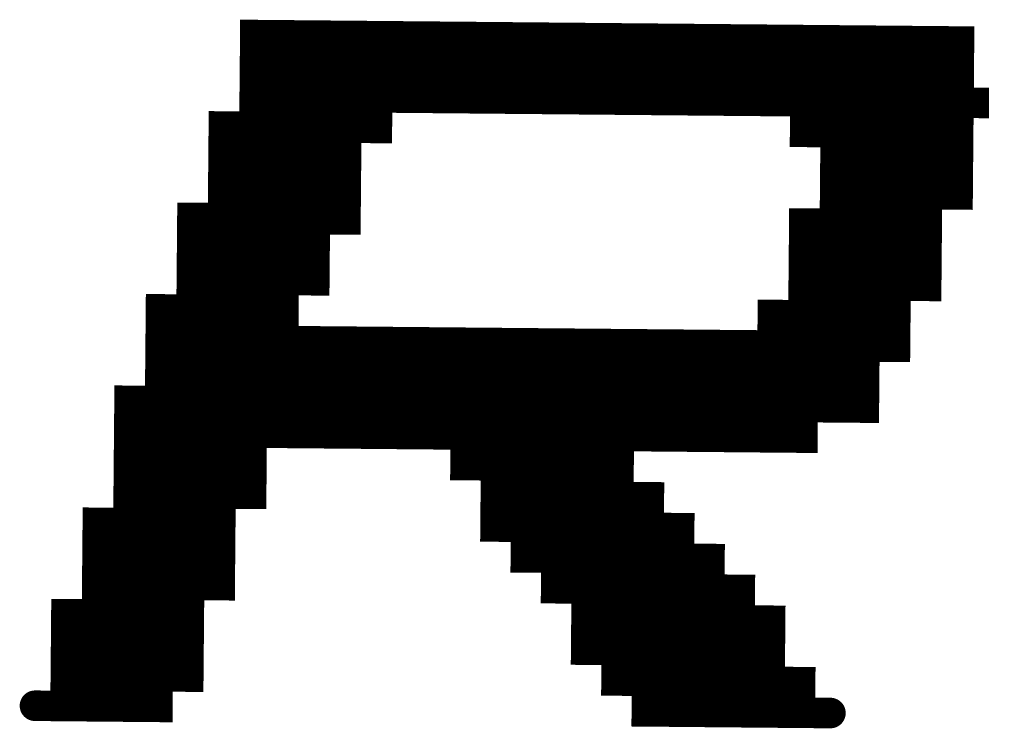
# Model space of a CAD drawing. Extents: x 63 to 129, y -4 to 99.
# Tile 26 of 69: x 75.227 to 76.044, y 7.397 to 7.986. Entities that reach past the tile are written whole.
import ezdxf

# ---------------------------------------------------------------- set-up
doc = ezdxf.new("R2010")
doc.units = 0
doc.layers.get('0').update_dxf_attribs({"linetype": 'CONTINUOUS'})
doc.layers.add('2D_LINE_29', color=112, linetype='CONTINUOUS')

# ---------------------------------------------------------------- blocks, each defined once
blk = doc.blocks.new('SMOOTH_0$0254')
at = {"const_width": 0.0127}
blk.add_lwpolyline([(-0.00635, 0, 1), (0.00635, 0, 1)], format="xyb", close=True, dxfattribs=at)
blk = doc.blocks.new('DRAWING_669')
at = {"layer": '2D_LINE_29', "const_width": 0.0254}
blk.add_lwpolyline([(0, 0), (-0.0254, -0.00023), (-0.0508, -0.00047), (-0.0762, -0.0007), (-0.1016, -0.00093), (-0.12699, -0.00116), (-0.15239, -0.0014), (-0.17779, -0.00163), (-0.20319, -0.00186), (-0.22859, -0.0021), (-0.25399, -0.00233), (-0.27939, -0.00256), (-0.30479, -0.0028), (-0.33019, -0.00303), (-0.35558, -0.00326), (-0.38098, -0.0035), (-0.40638, -0.00373), (-0.43178, -0.00396), (-0.45718, -0.00419), (-0.48258, -0.00443), (-0.50798, -0.00466), (-0.53338, -0.00489), (-0.55878, -0.00513), (-0.58418, -0.00536)], dxfattribs=at)
at = {"layer": '2D_LINE_29'}
for p in [(-0.0254, -0.00023), (0, 0)]:
    blk.add_blockref('SMOOTH_0$0254', p, dxfattribs=at)
blk = doc.blocks.new('DRAWING_674')
at = {"layer": '2D_LINE_29', "const_width": 0.0254}
blk.add_lwpolyline([(0, 0), (-0.00023, 0.0254), (-0.00047, 0.0508)], dxfattribs=at)
at = {"layer": '2D_LINE_29'}
for p in [(-0.00023, 0.0254), (0, 0)]:
    blk.add_blockref('SMOOTH_0$0254', p, dxfattribs=at)
blk = doc.blocks.new('DRAWING_675')
at = {"layer": '2D_LINE_29', "const_width": 0.0254}
blk.add_lwpolyline([(0, 0), (-0.00023, 0.0254), (-0.00047, 0.0508)], dxfattribs=at)
at = {"layer": '2D_LINE_29'}
for p in [(-0.00023, 0.0254), (0, 0)]:
    blk.add_blockref('SMOOTH_0$0254', p, dxfattribs=at)
blk = doc.blocks.new('DRAWING_676')
at = {"layer": '2D_LINE_29', "const_width": 0.0254}
blk.add_lwpolyline([(0, 0), (-0.00023, 0.0254), (-0.00047, 0.0508)], dxfattribs=at)
at = {"layer": '2D_LINE_29'}
for p in [(-0.00023, 0.0254), (0, 0)]:
    blk.add_blockref('SMOOTH_0$0254', p, dxfattribs=at)
blk = doc.blocks.new('DRAWING_677')
at = {"layer": '2D_LINE_29', "const_width": 0.0254}
blk.add_lwpolyline([(0, 0), (-0.00023, 0.0254), (-0.00047, 0.0508)], dxfattribs=at)
at = {"layer": '2D_LINE_29'}
for p in [(-0.00023, 0.0254), (0, 0)]:
    blk.add_blockref('SMOOTH_0$0254', p, dxfattribs=at)
blk = doc.blocks.new('DRAWING_678')
at = {"layer": '2D_LINE_29', "const_width": 0.0254}
blk.add_lwpolyline([(0, 0), (-0.00023, 0.0254), (-0.00047, 0.0508)], dxfattribs=at)
at = {"layer": '2D_LINE_29'}
for p in [(-0.00023, 0.0254), (0, 0)]:
    blk.add_blockref('SMOOTH_0$0254', p, dxfattribs=at)
blk = doc.blocks.new('DRAWING_679')
at = {"layer": '2D_LINE_29', "const_width": 0.0254}
blk.add_lwpolyline([(0, 0), (-0.00023, 0.0254), (-0.00047, 0.0508)], dxfattribs=at)
at = {"layer": '2D_LINE_29'}
for p in [(-0.00023, 0.0254), (0, 0)]:
    blk.add_blockref('SMOOTH_0$0254', p, dxfattribs=at)
blk = doc.blocks.new('DRAWING_680')
at = {"layer": '2D_LINE_29', "const_width": 0.0254}
blk.add_lwpolyline([(0, 0), (-0.00023, 0.0254), (-0.00047, 0.0508)], dxfattribs=at)
at = {"layer": '2D_LINE_29'}
for p in [(-0.00023, 0.0254), (0, 0)]:
    blk.add_blockref('SMOOTH_0$0254', p, dxfattribs=at)
blk = doc.blocks.new('DRAWING_681')
at = {"layer": '2D_LINE_29', "const_width": 0.0254}
blk.add_lwpolyline([(0, 0), (-0.00023, 0.0254), (-0.00047, 0.0508)], dxfattribs=at)
at = {"layer": '2D_LINE_29'}
for p in [(-0.00023, 0.0254), (0, 0)]:
    blk.add_blockref('SMOOTH_0$0254', p, dxfattribs=at)
blk = doc.blocks.new('DRAWING_682')
at = {"layer": '2D_LINE_29', "const_width": 0.0254}
blk.add_lwpolyline([(0, 0), (-0.00023, 0.0254), (-0.00047, 0.0508)], dxfattribs=at)
at = {"layer": '2D_LINE_29'}
for p in [(-0.00023, 0.0254), (0, 0)]:
    blk.add_blockref('SMOOTH_0$0254', p, dxfattribs=at)
blk = doc.blocks.new('DRAWING_683')
at = {"layer": '2D_LINE_29', "const_width": 0.0254}
blk.add_lwpolyline([(0, 0), (-0.00023, 0.0254), (-0.00047, 0.0508)], dxfattribs=at)
at = {"layer": '2D_LINE_29'}
for p in [(-0.00023, 0.0254), (0, 0)]:
    blk.add_blockref('SMOOTH_0$0254', p, dxfattribs=at)
blk = doc.blocks.new('DRAWING_684')
at = {"layer": '2D_LINE_29', "const_width": 0.0254}
blk.add_lwpolyline([(0, 0), (-0.00023, 0.0254), (-0.00047, 0.0508)], dxfattribs=at)
at = {"layer": '2D_LINE_29'}
for p in [(-0.00023, 0.0254), (0, 0)]:
    blk.add_blockref('SMOOTH_0$0254', p, dxfattribs=at)
blk = doc.blocks.new('DRAWING_685')
at = {"layer": '2D_LINE_29', "const_width": 0.0254}
blk.add_lwpolyline([(0, 0), (-0.00023, 0.0254), (-0.00047, 0.0508)], dxfattribs=at)
at = {"layer": '2D_LINE_29'}
for p in [(-0.00023, 0.0254), (0, 0)]:
    blk.add_blockref('SMOOTH_0$0254', p, dxfattribs=at)
blk = doc.blocks.new('DRAWING_686')
at = {"layer": '2D_LINE_29', "const_width": 0.0254}
blk.add_lwpolyline([(0, 0), (-0.00023, 0.0254), (-0.00047, 0.0508)], dxfattribs=at)
at = {"layer": '2D_LINE_29'}
for p in [(-0.00023, 0.0254), (0, 0)]:
    blk.add_blockref('SMOOTH_0$0254', p, dxfattribs=at)
blk = doc.blocks.new('DRAWING_722')
at = {"layer": '2D_LINE_29', "const_width": 0.0254}
blk.add_lwpolyline([(0, 0), (0.0254, 0.00023), (0.0508, 0.00047), (0.0762, 0.0007), (0.1016, 0.00093), (0.12699, 0.00117), (0.12676, 0.02656), (0.15216, 0.0268), (0.17756, 0.02703), (0.20296, 0.02726), (0.22836, 0.0275), (0.25376, 0.02773), (0.27916, 0.02796), (0.30455, 0.0282), (0.32995, 0.02843), (0.35535, 0.02866), (0.38075, 0.02889), (0.40615, 0.02913), (0.43155, 0.02936), (0.45695, 0.02959), (0.48235, 0.02983), (0.50775, 0.03006), (0.53314, 0.03029), (0.55854, 0.03053), (0.58394, 0.03076)], dxfattribs=at)
at = {"layer": '2D_LINE_29'}
for p in [(0, 0), (0.0254, 0.00023)]:
    blk.add_blockref('SMOOTH_0$0254', p, dxfattribs=at)
blk = doc.blocks.new('DRAWING_758')
at = {"layer": '2D_LINE_29', "const_width": 0.0254}
blk.add_lwpolyline([(0, 0), (-0.0254, -0.00023), (-0.0508, -0.00047), (-0.0762, -0.0007), (-0.1016, -0.00093)], dxfattribs=at)
at = {"layer": '2D_LINE_29'}
for p in [(-0.0254, -0.00023), (0, 0)]:
    blk.add_blockref('SMOOTH_0$0254', p, dxfattribs=at)
blk = doc.blocks.new('DRAWING_759')
at = {"layer": '2D_LINE_29', "const_width": 0.0254}
blk.add_lwpolyline([(0, 0), (-0.0254, -0.00023), (-0.0508, -0.00047), (-0.0762, -0.0007), (-0.1016, -0.00093)], dxfattribs=at)
at = {"layer": '2D_LINE_29'}
for p in [(-0.0254, -0.00023), (0, 0)]:
    blk.add_blockref('SMOOTH_0$0254', p, dxfattribs=at)
blk = doc.blocks.new('DRAWING_770')
at = {"layer": '2D_LINE_29', "const_width": 0.0254}
blk.add_lwpolyline([(0, 0), (-0.0254, -0.00023), (-0.0508, -0.00047), (-0.0762, -0.0007), (-0.1016, -0.00093)], dxfattribs=at)
at = {"layer": '2D_LINE_29'}
for p in [(-0.0254, -0.00023), (0, 0)]:
    blk.add_blockref('SMOOTH_0$0254', p, dxfattribs=at)
blk = doc.blocks.new('DRAWING_771')
at = {"layer": '2D_LINE_29', "const_width": 0.0254}
blk.add_lwpolyline([(0, 0), (-0.0254, -0.00023), (-0.0508, -0.00047), (-0.0762, -0.0007), (-0.1016, -0.00093), (-0.10183, 0.02447), (-0.10206, 0.04987), (-0.10229, 0.07526), (-0.0769, 0.0755), (-0.0515, 0.07573), (-0.0261, 0.07596), (-0.0007, 0.0762), (0.0247, 0.07643), (0.02447, 0.10183), (0.02423, 0.12723)], dxfattribs=at)
at = {"layer": '2D_LINE_29'}
for p in [(-0.0254, -0.00023), (0, 0)]:
    blk.add_blockref('SMOOTH_0$0254', p, dxfattribs=at)
blk = doc.blocks.new('DRAWING_794')
at = {"layer": '2D_LINE_29', "const_width": 0.0254}
blk.add_lwpolyline([(0, 0), (-0.0254, -0.00023), (-0.0508, -0.00047), (-0.0762, -0.0007), (-0.1016, -0.00093)], dxfattribs=at)
at = {"layer": '2D_LINE_29'}
for p in [(-0.0254, -0.00023), (0, 0)]:
    blk.add_blockref('SMOOTH_0$0254', p, dxfattribs=at)
blk = doc.blocks.new('DRAWING_795')
at = {"layer": '2D_LINE_29', "const_width": 0.0254}
blk.add_lwpolyline([(0, 0), (-0.0254, -0.00023), (-0.0508, -0.00047), (-0.0762, -0.0007), (-0.1016, -0.00093)], dxfattribs=at)
at = {"layer": '2D_LINE_29'}
for p in [(-0.0254, -0.00023), (0, 0)]:
    blk.add_blockref('SMOOTH_0$0254', p, dxfattribs=at)
blk = doc.blocks.new('DRAWING_807')
at = {"layer": '2D_LINE_29', "const_width": 0.0254}
blk.add_lwpolyline([(0, 0), (-0.0254, -0.00023), (-0.0508, -0.00047), (-0.0762, -0.0007), (-0.1016, -0.00093), (-0.10183, 0.02447), (-0.10206, 0.04987), (-0.10229, 0.07526), (-0.10253, 0.10066), (-0.10276, 0.12606), (-0.10299, 0.15146), (-0.10323, 0.17686), (-0.10346, 0.20226)], dxfattribs=at)
at = {"layer": '2D_LINE_29'}
for p in [(-0.0254, -0.00023), (0, 0)]:
    blk.add_blockref('SMOOTH_0$0254', p, dxfattribs=at)
blk = doc.blocks.new('DRAWING_808')
at = {"layer": '2D_LINE_29', "const_width": 0.0254}
blk.add_lwpolyline([(0, 0), (-0.0254, -0.00023), (-0.0508, -0.00047), (-0.0762, -0.0007), (-0.1016, -0.00093), (-0.10183, 0.02447), (-0.10206, 0.04987), (-0.10229, 0.07526), (-0.10253, 0.10066), (-0.10276, 0.12606), (-0.10299, 0.15146), (-0.10323, 0.17686), (-0.10346, 0.20226)], dxfattribs=at)
at = {"layer": '2D_LINE_29'}
for p in [(-0.0254, -0.00023), (0, 0)]:
    blk.add_blockref('SMOOTH_0$0254', p, dxfattribs=at)
blk = doc.blocks.new('DRAWING_831')
at = {"layer": '2D_LINE_29', "const_width": 0.0254}
blk.add_lwpolyline([(0, 0), (-0.0254, -0.00023), (-0.0508, -0.00047), (-0.0762, -0.0007), (-0.1016, -0.00093), (-0.50798, -0.00466), (-0.53338, -0.00489), (-0.53361, 0.02051), (-0.55901, 0.02027), (-0.58441, 0.02004), (-0.60981, 0.01981)], dxfattribs=at)
at = {"layer": '2D_LINE_29'}
for p in [(-0.0254, -0.00023), (0, 0)]:
    blk.add_blockref('SMOOTH_0$0254', p, dxfattribs=at)
blk = doc.blocks.new('DRAWING_841')
at = {"layer": '2D_LINE_29', "const_width": 0.0254}
blk.add_lwpolyline([(0, 0), (-0.0254, -0.00023), (-0.0508, -0.00047), (-0.0762, -0.0007), (-0.1016, -0.00093), (-0.12699, -0.00117), (-0.15239, -0.0014), (-0.17779, -0.00163), (-0.20319, -0.00186), (-0.22859, -0.0021), (-0.25399, -0.00233), (-0.27939, -0.00256), (-0.30479, -0.0028), (-0.33019, -0.00303), (-0.35559, -0.00326), (-0.38098, -0.0035), (-0.40638, -0.00373), (-0.43178, -0.00396), (-0.45718, -0.00419), (-0.48258, -0.00443), (-0.50798, -0.00466), (-0.53338, -0.00489), (-0.55878, -0.00513), (-0.58418, -0.00536)], dxfattribs=at)
at = {"layer": '2D_LINE_29'}
for p in [(-0.0254, -0.00023), (0, 0)]:
    blk.add_blockref('SMOOTH_0$0254', p, dxfattribs=at)
blk = doc.blocks.new('DRAWING_852')
at = {"layer": '2D_LINE_29', "const_width": 0.0254}
blk.add_lwpolyline([(0, 0), (-0.00023, 0.0254), (-0.00047, 0.0508), (-0.0007, 0.0762), (-0.00093, 0.1016), (-0.00117, 0.12699), (-0.0014, 0.15239), (-0.00163, 0.17779), (-0.00186, 0.20319), (-0.0021, 0.22859), (-0.00233, 0.25399), (-0.00256, 0.27939), (-0.0028, 0.30479)], dxfattribs=at)
at = {"layer": '2D_LINE_29'}
for p in [(-0.00023, 0.0254), (0, 0)]:
    blk.add_blockref('SMOOTH_0$0254', p, dxfattribs=at)
blk = doc.blocks.new('DRAWING_890')
at = {"layer": '2D_LINE_29', "const_width": 0.0254}
blk.add_lwpolyline([(0, 0), (0.00023, -0.0254), (0.00047, -0.0508), (0.0007, -0.0762), (-0.0247, -0.07643), (-0.0501, -0.07666), (-0.0755, -0.0769), (-0.1009, -0.07713), (-0.1263, -0.07736), (-0.15169, -0.07759), (-0.17709, -0.07783), (-0.20249, -0.07806), (-0.22789, -0.07829), (-0.25329, -0.07853), (-0.27869, -0.07876), (-0.27892, -0.05336), (-0.27916, -0.02796), (-0.27939, -0.00256), (-0.30479, -0.0028), (-0.33019, -0.00303), (-0.35558, -0.00326), (-0.35582, 0.02214), (-0.35605, 0.04754), (-0.35628, 0.07293), (-0.35652, 0.09833), (-0.35675, 0.12373), (-0.35698, 0.14913), (-0.35722, 0.17453), (-0.35745, 0.19993), (-0.35768, 0.22533), (-0.35792, 0.25073)], dxfattribs=at)
at = {"layer": '2D_LINE_29'}
for p in [(0, 0), (0.00023, -0.0254)]:
    blk.add_blockref('SMOOTH_0$0254', p, dxfattribs=at)
blk = doc.blocks.new('DRAWING_893')
at = {"layer": '2D_LINE_29', "const_width": 0.0254}
blk.add_lwpolyline([(0, 0), (-0.0254, -0.00023), (-0.02563, 0.02517), (-0.05103, 0.02493), (-0.07643, 0.0247), (-0.10183, 0.02447), (-0.12723, 0.02423), (-0.15263, 0.024), (-0.17803, 0.02377), (-0.20342, 0.02353), (-0.22882, 0.0233), (-0.25422, 0.02307), (-0.27962, 0.02284), (-0.30502, 0.0226), (-0.33042, 0.02237), (-0.35582, 0.02214), (-0.38122, 0.0219), (-0.40662, 0.02167), (-0.43201, 0.02144), (-0.45741, 0.0212), (-0.48281, 0.02097), (-0.50821, 0.02074), (-0.53361, 0.02051), (-0.55901, 0.02027), (-0.58441, 0.02004), (-0.60981, 0.01981), (-0.61004, 0.04521), (-0.61027, 0.0706), (-0.61051, 0.096), (-0.61074, 0.1214), (-0.61097, 0.1468), (-0.61121, 0.1722), (-0.61144, 0.1976), (-0.61167, 0.223), (-0.6119, 0.2484), (-0.61214, 0.2738), (-0.61237, 0.29919), (-0.6126, 0.32459)], dxfattribs=at)
at = {"layer": '2D_LINE_29'}
for p in [(-0.05103, 0.02493), (-0.02563, 0.02517), (-0.0254, -0.00023), (0, 0)]:
    blk.add_blockref('SMOOTH_0$0254', p, dxfattribs=at)
blk = doc.blocks.new('DRAWING_894')
at = {"layer": '2D_LINE_29', "const_width": 0.0254}
blk.add_lwpolyline([(0, 0), (-0.00023, 0.0254), (-0.00047, 0.0508), (-0.0007, 0.0762), (-0.00093, 0.1016), (-0.00116, 0.12699), (-0.0014, 0.15239), (-0.00163, 0.17779), (-0.00186, 0.20319), (-0.0021, 0.22859), (-0.00233, 0.25399), (-0.00256, 0.27939), (-0.0028, 0.30479), (-0.00303, 0.33019)], dxfattribs=at)
at = {"layer": '2D_LINE_29'}
for p in [(-0.00023, 0.0254), (0, 0)]:
    blk.add_blockref('SMOOTH_0$0254', p, dxfattribs=at)
blk = doc.blocks.new('DRAWING_895')
at = {"layer": '2D_LINE_29', "const_width": 0.0254}
blk.add_lwpolyline([(0, 0), (-0.00023, 0.0254), (-0.00047, 0.0508), (-0.0007, 0.0762)], dxfattribs=at)
at = {"layer": '2D_LINE_29'}
for p in [(-0.00023, 0.0254), (0, 0)]:
    blk.add_blockref('SMOOTH_0$0254', p, dxfattribs=at)
blk = doc.blocks.new('DRAWING_896')
at = {"layer": '2D_LINE_29', "const_width": 0.0254}
blk.add_lwpolyline([(0, 0), (-0.00023, 0.0254), (-0.00047, 0.0508), (-0.0007, 0.0762)], dxfattribs=at)
at = {"layer": '2D_LINE_29'}
for p in [(-0.00023, 0.0254), (0, 0)]:
    blk.add_blockref('SMOOTH_0$0254', p, dxfattribs=at)
blk = doc.blocks.new('DRAWING_897')
at = {"layer": '2D_LINE_29', "const_width": 0.0254}
blk.add_lwpolyline([(0, 0), (-0.00023, 0.0254), (-0.00047, 0.0508), (-0.0007, 0.0762)], dxfattribs=at)
at = {"layer": '2D_LINE_29'}
for p in [(-0.00023, 0.0254), (0, 0)]:
    blk.add_blockref('SMOOTH_0$0254', p, dxfattribs=at)
blk = doc.blocks.new('DRAWING_898')
at = {"layer": '2D_LINE_29', "const_width": 0.0254}
blk.add_lwpolyline([(0, 0), (-0.00023, 0.0254), (-0.00047, 0.0508), (-0.0007, 0.0762)], dxfattribs=at)
at = {"layer": '2D_LINE_29'}
for p in [(-0.00023, 0.0254), (0, 0)]:
    blk.add_blockref('SMOOTH_0$0254', p, dxfattribs=at)
blk = doc.blocks.new('DRAWING_899')
at = {"layer": '2D_LINE_29', "const_width": 0.0254}
blk.add_lwpolyline([(0, 0), (-0.00023, 0.0254), (-0.00047, 0.0508), (-0.0007, 0.0762)], dxfattribs=at)
at = {"layer": '2D_LINE_29'}
for p in [(-0.00023, 0.0254), (0, 0)]:
    blk.add_blockref('SMOOTH_0$0254', p, dxfattribs=at)
blk = doc.blocks.new('DRAWING_900')
at = {"layer": '2D_LINE_29', "const_width": 0.0254}
blk.add_lwpolyline([(0, 0), (-0.00023, 0.0254), (-0.00047, 0.0508), (-0.0007, 0.0762)], dxfattribs=at)
at = {"layer": '2D_LINE_29'}
for p in [(-0.00023, 0.0254), (0, 0)]:
    blk.add_blockref('SMOOTH_0$0254', p, dxfattribs=at)
blk = doc.blocks.new('DRAWING_901')
at = {"layer": '2D_LINE_29', "const_width": 0.0254}
blk.add_lwpolyline([(0, 0), (-0.00023, 0.0254), (-0.00047, 0.0508), (-0.0007, 0.0762)], dxfattribs=at)
at = {"layer": '2D_LINE_29'}
for p in [(-0.00023, 0.0254), (0, 0)]:
    blk.add_blockref('SMOOTH_0$0254', p, dxfattribs=at)
blk = doc.blocks.new('DRAWING_902')
at = {"layer": '2D_LINE_29', "const_width": 0.0254}
blk.add_lwpolyline([(0, 0), (-0.00023, 0.0254), (-0.00047, 0.0508), (-0.0007, 0.0762)], dxfattribs=at)
at = {"layer": '2D_LINE_29'}
for p in [(-0.00023, 0.0254), (0, 0)]:
    blk.add_blockref('SMOOTH_0$0254', p, dxfattribs=at)
blk = doc.blocks.new('DRAWING_903')
at = {"layer": '2D_LINE_29', "const_width": 0.0254}
blk.add_lwpolyline([(0, 0), (-0.00023, 0.0254), (-0.00047, 0.0508), (-0.0007, 0.0762)], dxfattribs=at)
at = {"layer": '2D_LINE_29'}
for p in [(-0.00023, 0.0254), (0, 0)]:
    blk.add_blockref('SMOOTH_0$0254', p, dxfattribs=at)
blk = doc.blocks.new('DRAWING_904')
at = {"layer": '2D_LINE_29', "const_width": 0.0254}
blk.add_lwpolyline([(0, 0), (-0.00023, 0.0254), (-0.00047, 0.0508), (-0.0007, 0.0762), (-0.00093, 0.1016), (-0.02633, 0.10136), (-0.02656, 0.12676), (-0.0268, 0.15216), (-0.02703, 0.17756), (-0.05243, 0.17733), (-0.07783, 0.17709), (-0.10323, 0.17686), (-0.12863, 0.17663)], dxfattribs=at)
at = {"layer": '2D_LINE_29'}
for p in [(-0.00023, 0.0254), (0, 0)]:
    blk.add_blockref('SMOOTH_0$0254', p, dxfattribs=at)
blk = doc.blocks.new('DRAWING_921')
at = {"layer": '2D_LINE_29', "const_width": 0.0254}
blk.add_lwpolyline([(0, 0), (-0.0254, -0.00023), (-0.02563, 0.02517), (-0.05103, 0.02493), (-0.07643, 0.0247), (-0.10183, 0.02447), (-0.12723, 0.02423), (-0.15263, 0.024), (-0.17803, 0.02377), (-0.20342, 0.02354), (-0.22882, 0.0233), (-0.25422, 0.02307), (-0.27962, 0.02284), (-0.27939, -0.00256), (-0.30479, -0.0028), (-0.33019, -0.00303), (-0.35559, -0.00326), (-0.38098, -0.0035), (-0.40638, -0.00373)], dxfattribs=at)
at = {"layer": '2D_LINE_29'}
for p in [(-0.05103, 0.02493), (-0.02563, 0.02517), (-0.0254, -0.00023), (0, 0)]:
    blk.add_blockref('SMOOTH_0$0254', p, dxfattribs=at)
blk = doc.blocks.new('DRAWING_931')
at = {"layer": '2D_LINE_29', "const_width": 0.0254}
blk.add_lwpolyline([(0, 0), (-0.0254, -0.00023), (-0.02563, 0.02517), (-0.05103, 0.02493), (-0.07643, 0.0247), (-0.10183, 0.02447)], dxfattribs=at)
at = {"layer": '2D_LINE_29'}
for p in [(-0.05103, 0.02493), (-0.02563, 0.02517), (-0.0254, -0.00023), (0, 0)]:
    blk.add_blockref('SMOOTH_0$0254', p, dxfattribs=at)
blk = doc.blocks.new('DRAWING_968')
at = {"layer": '2D_LINE_29', "const_width": 0.0254}
blk.add_lwpolyline([(0, 0), (-0.0254, -0.00023), (-0.0508, -0.00047), (-0.0762, -0.0007), (-0.1016, -0.00093)], dxfattribs=at)
at = {"layer": '2D_LINE_29'}
for p in [(-0.0254, -0.00023), (0, 0)]:
    blk.add_blockref('SMOOTH_0$0254', p, dxfattribs=at)
blk = doc.blocks.new('DRAWING_979')
at = {"layer": '2D_LINE_29', "const_width": 0.0254}
blk.add_lwpolyline([(0, 0), (-0.0254, -0.00023), (-0.0508, -0.00047), (-0.0762, -0.0007), (-0.1016, -0.00093), (-0.10183, 0.02447), (-0.10206, 0.04987), (-0.10229, 0.07526), (-0.10253, 0.10066), (-0.10276, 0.12606), (-0.10299, 0.15146), (-0.10323, 0.17686), (-0.10346, 0.20226), (-0.10369, 0.22766), (-0.10393, 0.25306), (-0.10416, 0.27846), (-0.10439, 0.30386), (-0.10462, 0.32925), (-0.10486, 0.35465), (-0.10509, 0.38005), (-0.13049, 0.37982), (-0.13072, 0.40522), (-0.13096, 0.43062), (-0.13119, 0.45602), (-0.71536, 0.45066), (-0.71513, 0.42526), (-0.7149, 0.39986), (-0.7403, 0.39963)], dxfattribs=at)
at = {"layer": '2D_LINE_29'}
for p in [(-0.0254, -0.00023), (0, 0)]:
    blk.add_blockref('SMOOTH_0$0254', p, dxfattribs=at)
blk = doc.blocks.new('DRAWING_1000')
at = {"layer": '2D_LINE_29', "const_width": 0.0254}
blk.add_lwpolyline([(0, 0), (-0.0254, -0.00023), (-0.02563, 0.02517), (-0.05103, 0.02493), (-0.07643, 0.0247), (-0.10183, 0.02447)], dxfattribs=at)
at = {"layer": '2D_LINE_29'}
for p in [(-0.05103, 0.02493), (-0.02563, 0.02517), (-0.0254, -0.00023), (0, 0)]:
    blk.add_blockref('SMOOTH_0$0254', p, dxfattribs=at)
blk = doc.blocks.new('DRAWING_1001')
at = {"layer": '2D_LINE_29', "const_width": 0.0254}
blk.add_lwpolyline([(0, 0), (0.0254, 0.00023), (0.02517, 0.02563), (0.05056, 0.02586), (0.05033, 0.05126), (0.07573, 0.0515), (0.0755, 0.0769), (0.1009, 0.07713), (0.10066, 0.10253), (0.12606, 0.10276), (0.15146, 0.10299), (0.17686, 0.10323), (0.20226, 0.10346), (0.20203, 0.12886), (0.20179, 0.15426), (0.20156, 0.17966), (0.20133, 0.20506), (0.20109, 0.23045), (0.20086, 0.25585)], dxfattribs=at)
at = {"layer": '2D_LINE_29'}
for p in [(0.10066, 0.10253), (0.12606, 0.10276), (0.0755, 0.0769), (0.1009, 0.07713), (0.05033, 0.05126), (0.07573, 0.0515), (0.02517, 0.02563), (0.05056, 0.02586), (0, 0), (0.0254, 0.00023)]:
    blk.add_blockref('SMOOTH_0$0254', p, dxfattribs=at)
blk = doc.blocks.new('DRAWING_1009')
at = {"layer": '2D_LINE_29', "const_width": 0.0254}
blk.add_lwpolyline([(0, 0), (-0.0254, -0.00023), (-0.02563, 0.02517), (-0.05103, 0.02493), (-0.07643, 0.0247), (-0.10183, 0.02447)], dxfattribs=at)
at = {"layer": '2D_LINE_29'}
for p in [(-0.05103, 0.02493), (-0.02563, 0.02517), (-0.0254, -0.00023), (0, 0)]:
    blk.add_blockref('SMOOTH_0$0254', p, dxfattribs=at)
blk = doc.blocks.new('DRAWING_1039')
at = {"layer": '2D_LINE_29', "const_width": 0.0254}
blk.add_lwpolyline([(0, 0), (-0.0254, -0.00023), (-0.0508, -0.00047), (-0.0762, -0.0007), (-0.1016, -0.00093), (-0.10183, 0.02447), (-0.12723, 0.02423), (-0.12746, 0.04963), (-0.12769, 0.07503), (-0.12793, 0.10043), (-0.12816, 0.12583), (-0.12839, 0.15123), (-0.12863, 0.17663), (-0.12886, 0.20203), (-0.12909, 0.22743), (-0.12932, 0.25282), (-0.12956, 0.27822), (-0.12979, 0.30362), (-0.13002, 0.32902), (-0.13026, 0.35442), (-0.13049, 0.37982), (-0.13072, 0.40522), (-0.15612, 0.40498), (-0.18152, 0.40475), (-0.18175, 0.43015), (-0.18199, 0.45555), (-0.18222, 0.48095), (-0.20762, 0.48072), (-0.23302, 0.48048), (-0.25842, 0.48025), (-0.28382, 0.48002), (-0.28405, 0.50542), (-0.28428, 0.53081), (-0.28451, 0.55621)], dxfattribs=at)
at = {"layer": '2D_LINE_29'}
for p in [(-0.0254, -0.00023), (0, 0)]:
    blk.add_blockref('SMOOTH_0$0254', p, dxfattribs=at)
blk = doc.blocks.new('DRAWING_1040')
at = {"layer": '2D_LINE_29', "const_width": 0.0254}
blk.add_lwpolyline([(0, 0), (-0.00023, 0.0254), (-0.00047, 0.0508), (-0.0007, 0.0762), (-0.0261, 0.07596), (-0.02633, 0.10136), (-0.02656, 0.12676), (-0.0268, 0.15216), (-0.0522, 0.15193), (-0.0776, 0.15169), (-0.10299, 0.15146), (-0.12839, 0.15123)], dxfattribs=at)
at = {"layer": '2D_LINE_29'}
for p in [(-0.00023, 0.0254), (0, 0)]:
    blk.add_blockref('SMOOTH_0$0254', p, dxfattribs=at)
blk = doc.blocks.new('DRAWING_1041')
at = {"layer": '2D_LINE_29', "const_width": 0.0254}
blk.add_lwpolyline([(0, 0), (-0.00023, 0.0254), (-0.02563, 0.02517), (-0.05103, 0.02493), (-0.05126, 0.05033), (-0.0515, 0.07573), (-0.05173, 0.10113), (-0.05196, 0.12653), (-0.0522, 0.15193), (-0.05243, 0.17733), (-0.07783, 0.17709), (-0.10323, 0.17686), (-0.12863, 0.17663), (-0.12886, 0.20203), (-0.12909, 0.22743), (-0.12932, 0.25282), (-0.12956, 0.27822), (-0.12979, 0.30362), (-0.13002, 0.32902), (-0.13026, 0.35442), (-0.13049, 0.37982), (-0.13072, 0.40522), (-0.15612, 0.40498), (-0.18152, 0.40475), (-0.20692, 0.40452), (-0.20715, 0.42992), (-0.20739, 0.45532), (-0.20762, 0.48072), (-0.20785, 0.50611), (-0.20808, 0.53151), (-0.20832, 0.55691)], dxfattribs=at)
at = {"layer": '2D_LINE_29'}
for p in [(-0.02563, 0.02517), (-0.00023, 0.0254), (0, 0)]:
    blk.add_blockref('SMOOTH_0$0254', p, dxfattribs=at)
blk = doc.blocks.new('DRAWING_1042')
at = {"layer": '2D_LINE_29', "const_width": 0.0254}
blk.add_lwpolyline([(0, 0), (-0.00023, 0.0254), (-0.00047, 0.0508), (-0.0007, 0.0762), (-0.00093, 0.1016), (-0.00117, 0.12699), (-0.0014, 0.15239), (-0.00163, 0.17779), (-0.00186, 0.20319), (-0.0021, 0.22859), (-0.00233, 0.25399), (-0.02773, 0.25376), (-0.02796, 0.27916), (-0.0282, 0.30455), (-0.02843, 0.32995), (-0.05383, 0.32972), (-0.07923, 0.32949), (-0.10463, 0.32925), (-0.13002, 0.32902)], dxfattribs=at)
at = {"layer": '2D_LINE_29'}
for p in [(-0.00023, 0.0254), (0, 0)]:
    blk.add_blockref('SMOOTH_0$0254', p, dxfattribs=at)
blk = doc.blocks.new('DRAWING_1043')
at = {"layer": '2D_LINE_29', "const_width": 0.0254}
blk.add_lwpolyline([(0, 0), (-0.00023, 0.0254), (0.02517, 0.02563), (0.02493, 0.05103), (0.05033, 0.05126), (0.0501, 0.07666), (0.04987, 0.10206), (0.04963, 0.12746), (0.0494, 0.15286), (0.04917, 0.17826), (0.04893, 0.20366), (0.0487, 0.22906), (0.04847, 0.25446), (0.04823, 0.27985), (0.048, 0.30525)], dxfattribs=at)
at = {"layer": '2D_LINE_29'}
for p in [(0.0501, 0.07666), (0.02493, 0.05103), (0.05033, 0.05126), (-0.00023, 0.0254), (0.02517, 0.02563), (0, 0)]:
    blk.add_blockref('SMOOTH_0$0254', p, dxfattribs=at)
blk = doc.blocks.new('DRAWING_1044')
at = {"layer": '2D_LINE_29', "const_width": 0.0254}
blk.add_lwpolyline([(0, 0), (-0.00023, 0.0254), (0.02517, 0.02563), (0.02493, 0.05103), (0.05033, 0.05126), (0.0501, 0.07666), (0.04987, 0.10206), (0.04963, 0.12746), (0.07503, 0.12769), (0.10043, 0.12793), (0.12583, 0.12816), (0.1256, 0.15356), (0.12536, 0.17896), (0.12513, 0.20436), (0.1249, 0.22976), (0.12466, 0.25515), (0.12443, 0.28055), (0.1242, 0.30595)], dxfattribs=at)
at = {"layer": '2D_LINE_29'}
for p in [(0.0501, 0.07666), (0.02493, 0.05103), (0.05033, 0.05126), (-0.00023, 0.0254), (0.02517, 0.02563), (0, 0)]:
    blk.add_blockref('SMOOTH_0$0254', p, dxfattribs=at)
blk = doc.blocks.new('DRAWING_1045')
at = {"layer": '2D_LINE_29', "const_width": 0.0254}
blk.add_lwpolyline([(0, 0), (-0.00023, 0.0254), (0.02517, 0.02563), (0.02493, 0.05103), (0.05033, 0.05126), (0.0501, 0.07666), (0.0755, 0.0769), (0.1009, 0.07713), (0.1263, 0.07736)], dxfattribs=at)
at = {"layer": '2D_LINE_29'}
for p in [(0.0501, 0.07666), (0.0755, 0.0769), (0.02493, 0.05103), (0.05033, 0.05126), (-0.00023, 0.0254), (0.02517, 0.02563), (0, 0)]:
    blk.add_blockref('SMOOTH_0$0254', p, dxfattribs=at)
blk = doc.blocks.new('DRAWING_1046')
at = {"layer": '2D_LINE_29', "const_width": 0.0254}
blk.add_lwpolyline([(0, 0), (-0.00023, 0.0254), (0.02517, 0.02563), (0.02493, 0.05103), (0.05033, 0.05126), (0.0501, 0.07666), (0.0755, 0.0769), (0.07526, 0.10229), (0.10066, 0.10253), (0.12606, 0.10276), (0.15146, 0.10299), (0.17686, 0.10323), (0.17663, 0.12863), (0.20203, 0.12886), (0.20179, 0.15426), (0.22719, 0.15449), (0.22696, 0.17989), (0.22673, 0.20529), (0.22649, 0.23069), (0.22626, 0.25609), (0.22603, 0.28149), (0.22579, 0.30688)], dxfattribs=at)
at = {"layer": '2D_LINE_29'}
for p in [(0.07526, 0.10229), (0.10066, 0.10253), (0.0501, 0.07666), (0.0755, 0.0769), (0.02493, 0.05103), (0.05033, 0.05126), (-0.00023, 0.0254), (0.02517, 0.02563), (0, 0)]:
    blk.add_blockref('SMOOTH_0$0254', p, dxfattribs=at)
blk = doc.blocks.new('DRAWING_1047')
at = {"layer": '2D_LINE_29', "const_width": 0.0254}
blk.add_lwpolyline([(0, 0), (-0.00023, 0.0254), (0.02517, 0.02563), (0.02493, 0.05103), (0.0247, 0.07643), (0.0501, 0.07666), (0.04987, 0.10206), (0.07526, 0.1023), (0.07503, 0.12769), (0.10043, 0.12793), (0.1002, 0.15333), (0.1256, 0.15356), (0.12536, 0.17896), (0.15076, 0.17919), (0.17616, 0.17942), (0.20156, 0.17966), (0.22696, 0.17989), (0.25236, 0.18012)], dxfattribs=at)
at = {"layer": '2D_LINE_29'}
for p in [(0.02493, 0.05103), (-0.00023, 0.0254), (0.02517, 0.02563), (0, 0)]:
    blk.add_blockref('SMOOTH_0$0254', p, dxfattribs=at)
blk = doc.blocks.new('DRAWING_1048')
at = {"layer": '2D_LINE_29', "const_width": 0.0254}
blk.add_lwpolyline([(0, 0), (0.0254, 0.00023), (0.0508, 0.00047), (0.0762, 0.0007), (0.1016, 0.00093), (0.12699, 0.00117), (0.15239, 0.0014), (0.15216, 0.0268), (0.17756, 0.02703), (0.17733, 0.05243), (0.20273, 0.05266), (0.20249, 0.07806), (0.20226, 0.10346), (0.20203, 0.12886), (0.20179, 0.15426), (0.20156, 0.17966), (0.20133, 0.20506), (0.20109, 0.23045), (0.20086, 0.25585), (0.20063, 0.28125), (0.2004, 0.30665)], dxfattribs=at)
at = {"layer": '2D_LINE_29'}
for p in [(0, 0), (0.0254, 0.00023)]:
    blk.add_blockref('SMOOTH_0$0254', p, dxfattribs=at)

msp = doc.modelspace()

# ---------------------------------------------------------------- block references
at = {"xscale": -1}
for name, p in [('DRAWING_1039', (75.23938, 7.41587)), ('DRAWING_1041', (75.29018, 7.4154)), ('DRAWING_979', (75.29111, 7.517)), ('DRAWING_893', (75.31767, 7.64376)), ('DRAWING_807', (75.36964, 7.77029)), ('DRAWING_894', (75.44467, 7.64259)), ('DRAWING_674', (75.54883, 7.92105)), ('DRAWING_675', (75.57423, 7.92082)), ('DRAWING_890', (75.59776, 7.71739)), ('DRAWING_676', (75.59963, 7.92058)), ('DRAWING_677', (75.62502, 7.92035)), ('DRAWING_678', (75.65042, 7.92012)), ('DRAWING_679', (75.67582, 7.91988)), ('DRAWING_680', (75.70122, 7.91965)), ('DRAWING_681', (75.72662, 7.91942)), ('DRAWING_682', (75.75202, 7.91918)), ('DRAWING_683', (75.77742, 7.91895)), ('DRAWING_684', (75.80282, 7.91872)), ('DRAWING_685', (75.82822, 7.91849)), ('DRAWING_686', (75.85362, 7.91825)), ('DRAWING_808', (75.87762, 7.76563)), ('DRAWING_771', (75.90371, 7.84159)), ('DRAWING_852', (75.90208, 7.6638)), ('DRAWING_669', (75.42207, 7.94761)), ('DRAWING_722', (76.00578, 7.89146)), ('DRAWING_758', (75.39597, 7.87165)), ('DRAWING_759', (75.90395, 7.86699)), ('DRAWING_770', (75.39574, 7.84625)), ('DRAWING_904', (75.85105, 7.63886)), ('DRAWING_794', (75.36987, 7.79569)), ('DRAWING_795', (75.87785, 7.79102)), ('DRAWING_1042', (75.31558, 7.41517)), ('DRAWING_831', (75.34377, 7.71972)), ('DRAWING_895', (75.47007, 7.64236)), ('DRAWING_896', (75.49547, 7.64213)), ('DRAWING_897', (75.52087, 7.64189)), ('DRAWING_898', (75.54626, 7.64166)), ('DRAWING_899', (75.57166, 7.64143)), ('DRAWING_1046', (75.84895, 7.41027)), ('DRAWING_1001', (75.84942, 7.46107)), ('DRAWING_1044', (75.79816, 7.41074)), ('DRAWING_1048', (75.89975, 7.40981)), ('DRAWING_1043', (75.77276, 7.41097)), ('DRAWING_900', (75.74946, 7.6398)), ('DRAWING_901', (75.77486, 7.63956)), ('DRAWING_902', (75.80025, 7.63933)), ('DRAWING_903', (75.82565, 7.6391)), ('DRAWING_841', (75.34354, 7.69432)), ('DRAWING_921', (75.31744, 7.61836)), ('DRAWING_931', (75.31721, 7.59296)), ('DRAWING_1047', (75.87435, 7.41004)), ('DRAWING_1040', (75.26478, 7.41563)), ('DRAWING_968', (75.29134, 7.5424)), ('DRAWING_1000', (75.26525, 7.46643)), ('DRAWING_1045', (75.82356, 7.41051)), ('DRAWING_1009', (75.26501, 7.44103))]:
    msp.add_blockref(name, p, dxfattribs=at)

doc.saveas('drawing.dxf')
